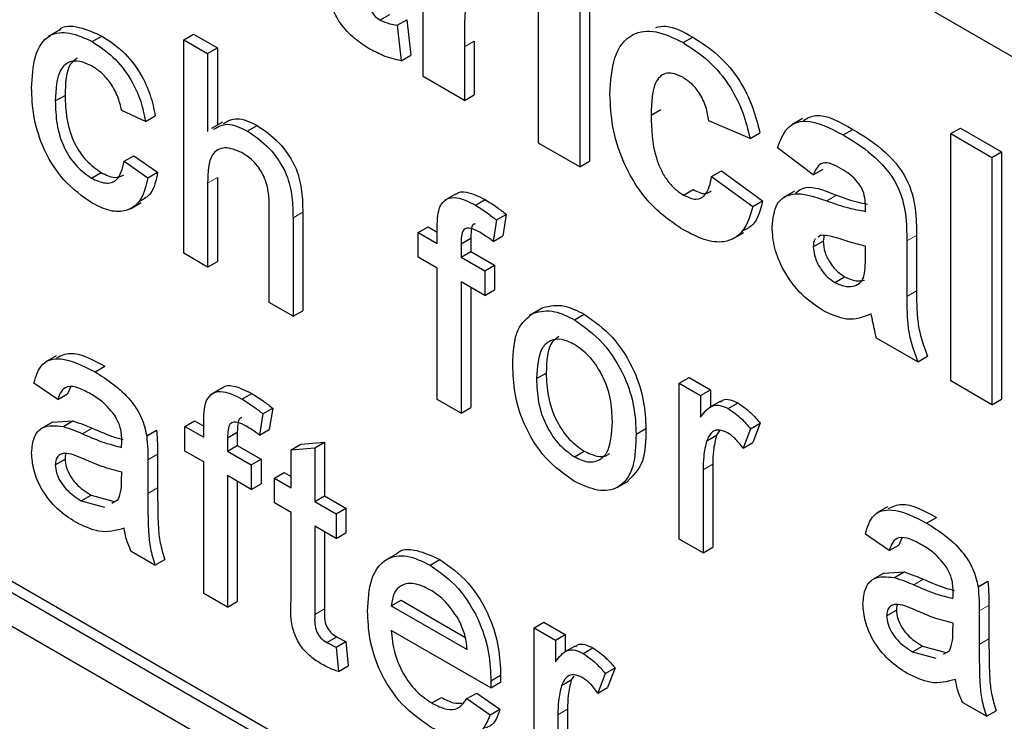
# Paper-space layout 'Blatt2' of a CAD drawing. Header units: millimetres. Extents: x 5 to 418, y 2 to 292.
# Tile 17 of 53: x 104.34 to 106.72, y 184.13 to 185.83. Entities that reach past the tile are written whole.
import ezdxf

# ---------------------------------------------------------------- set-up
doc = ezdxf.new("R2010")
doc.units = ezdxf.units.MM

psp = doc.layouts.new('Blatt2')

# ---------------------------------------------------------------- linework, layer by layer
at = {"color": 7, "linetype": 'Continuous', "lineweight": 25}
for p, q in [((109.6011, 184.0825), (100.668, 189.2394)), ((97.651, 188.2047), (109.4361, 181.4013)), ((100.668, 186.5447), (109.4361, 181.483)), ((100.6916, 186.5583), (109.4597, 181.4966)), ((105.3119, 185.6874), (105.3119, 186.125)), ((105.5912, 185.5262), (105.5912, 185.9638)), ((105.7145, 185.9198), (105.7145, 185.4823)), ((105.6909, 185.9062), (105.6909, 185.4686)), ((105.2074, 185.8245), (105.231, 185.8381)), ((105.2488, 185.8117), (105.2724, 185.8253)), ((105.2724, 185.8253), (105.2823, 185.7393)), ((104.4313, 185.7996), (104.4048, 185.7843)), ((105.2488, 185.8117), (105.2588, 185.7257)), ((104.5112, 185.7721), (104.5347, 185.7857)), ((104.7329, 185.7767), (104.7565, 185.7903)), ((104.7329, 185.2596), (104.7329, 185.7767)), ((104.7329, 185.7767), (104.7903, 185.7436)), ((104.7565, 185.7903), (104.8139, 185.7572)), ((105.9407, 185.7697), (105.9643, 185.7833)), ((104.7903, 185.7436), (104.8139, 185.7572)), ((104.8139, 185.7572), (104.8139, 185.5703)), ((105.4117, 185.7596), (105.4117, 185.6298)), ((105.4352, 185.7732), (105.4352, 185.6434)), ((104.7903, 185.7436), (104.7903, 185.5547)), ((105.2588, 185.7257), (105.2823, 185.7393)), ((105.4117, 185.6298), (105.3119, 185.6874)), ((104.4217, 185.6285), (104.4453, 185.6421)), ((105.4117, 185.6298), (105.4352, 185.6434)), ((104.6399, 185.5785), (104.5825, 185.605)), ((104.6399, 185.5785), (104.6635, 185.5921)), ((105.8637, 185.5941), (105.8873, 185.6077)), ((106.2302, 185.586), (106.2037, 185.5707)), ((104.8264, 185.5775), (104.7999, 185.5622)), ((104.8863, 185.5556), (104.9099, 185.5692)), ((106.1031, 185.5378), (106.0033, 185.58)), ((106.5884, 185.5493), (106.6119, 185.5629)), ((106.6119, 185.5629), (106.7117, 185.5054)), ((106.1031, 185.5378), (106.1266, 185.5514)), ((106.3281, 185.5461), (106.3516, 185.5597)), ((106.5884, 185.5493), (106.6881, 185.4918)), ((106.5884, 184.9505), (106.5884, 185.5493)), ((105.6909, 185.4686), (105.5912, 185.5262)), ((106.256, 185.4495), (106.1695, 185.5148)), ((104.5882, 185.4823), (104.6118, 185.4959)), ((104.6118, 185.4959), (104.6692, 185.4562)), ((106.6881, 185.4918), (106.7117, 185.5054)), ((106.6881, 185.4918), (106.6881, 184.893)), ((106.7117, 185.5054), (106.7117, 184.9066)), ((104.5882, 185.4823), (104.6456, 185.4426)), ((105.6909, 185.4686), (105.7145, 185.4823)), ((104.5093, 185.4417), (104.5328, 185.4553)), ((104.6456, 185.4426), (104.6692, 185.4562)), ((104.8139, 185.4428), (104.8139, 185.24)), ((106.01, 185.4456), (106.0336, 185.4593)), ((106.01, 185.4456), (106.1097, 185.3727)), ((106.0336, 185.4593), (106.1333, 185.3863)), ((106.256, 185.4495), (106.2795, 185.4631)), ((104.7903, 185.4292), (104.7903, 185.2264)), ((105.3899, 185.4028), (105.3634, 185.3875)), ((105.9421, 185.4004), (105.9656, 185.414)), ((106.2103, 185.4102), (106.1838, 185.3949)), ((104.6033, 185.3675), (104.6298, 185.3828)), ((104.9396, 185.1402), (104.9396, 185.3751)), ((105.4383, 185.3761), (105.4618, 185.3898)), ((106.1097, 185.3727), (106.1333, 185.3863)), ((106.3823, 185.3612), (106.3823, 185.3722)), ((105.0206, 185.359), (105.0206, 185.1207)), ((105.4891, 185.3403), (105.5127, 185.3539)), ((105.5127, 185.3539), (105.5045, 185.3021)), ((104.997, 185.3454), (104.997, 185.1071)), ((105.3001, 185.31), (105.3237, 185.3236)), ((105.3237, 185.3236), (105.346, 185.3107)), ((105.4891, 185.3403), (105.481, 185.2885)), ((105.3001, 185.2504), (105.3001, 185.31)), ((105.3001, 185.31), (105.346, 185.2835)), ((105.346, 185.2835), (105.346, 185.322)), ((105.481, 185.2885), (105.5045, 185.3021)), ((106.0613, 185.2944), (106.0879, 185.3097)), ((106.2742, 185.3034), (106.268, 185.2989)), ((106.2825, 185.3026), (106.2795, 185.2892)), ((106.5056, 185.3031), (106.5056, 185.1687)), ((105.4035, 185.2824), (105.427, 185.296)), ((105.4035, 185.2824), (105.4035, 185.2504)), ((105.427, 185.296), (105.427, 185.264)), ((106.256, 185.2756), (106.2795, 185.2892)), ((106.3823, 185.2551), (106.3823, 185.2768)), ((106.482, 185.2895), (106.482, 185.155)), ((104.7903, 185.2264), (104.7329, 185.2596)), ((105.4035, 185.2504), (105.427, 185.264)), ((105.427, 185.264), (105.4844, 185.2308)), ((104.7903, 185.2264), (104.8139, 185.24)), ((105.346, 185.2239), (105.3001, 185.2504)), ((105.4035, 185.2504), (105.4609, 185.2172)), ((105.4609, 185.2172), (105.4844, 185.2308)), ((105.4844, 185.2308), (105.4844, 185.1712)), ((105.346, 184.9056), (105.346, 185.2239)), ((105.4609, 185.2172), (105.4609, 185.1576)), ((105.4609, 185.1576), (105.4035, 185.1907)), ((105.4035, 185.1907), (105.4035, 184.8725)), ((106.308, 185.1892), (106.3316, 185.2028)), ((106.3563, 185.1807), (106.3676, 185.1872)), ((105.427, 185.1771), (105.427, 184.8861)), ((105.4609, 185.1576), (105.4844, 185.1712)), ((104.997, 185.1071), (104.9396, 185.1402)), ((104.997, 185.1071), (105.0206, 185.1207)), ((105.5947, 185.1247), (105.5682, 185.1094)), ((105.5779, 185.1148), (105.6015, 185.1284)), ((105.6781, 185.0984), (105.7017, 185.1121)), ((106.5086, 184.9966), (106.4089, 185.0542)), ((104.4235, 185.0113), (104.3969, 184.996)), ((106.5086, 184.9966), (106.5322, 185.0102)), ((104.5183, 184.9724), (104.5419, 184.986)), ((105.5861, 184.9562), (105.6097, 184.9698)), ((104.4275, 184.9055), (104.37, 184.9453)), ((105.9317, 184.9454), (105.9553, 184.959)), ((105.9317, 184.5675), (105.9317, 184.9454)), ((105.9317, 184.9454), (105.9834, 184.9156)), ((105.9553, 184.959), (106.007, 184.9292)), ((106.6881, 184.893), (106.5884, 184.9505)), ((104.4275, 184.9055), (104.451, 184.9191)), ((104.4585, 184.9356), (104.451, 184.9191)), ((104.8249, 184.9333), (104.7984, 184.918)), ((104.8733, 184.9067), (104.8969, 184.9203)), ((105.9834, 184.9156), (106.007, 184.9292)), ((106.007, 184.9292), (106.007, 184.8876)), ((105.4035, 184.8725), (105.346, 184.9056)), ((105.9834, 184.9156), (105.9834, 184.8629)), ((106.0312, 184.9016), (106.0047, 184.8863)), ((106.0502, 184.8836), (106.0738, 184.8972)), ((106.6881, 184.893), (106.7117, 184.9066)), ((104.9242, 184.8708), (104.916, 184.8191)), ((104.9242, 184.8708), (104.9477, 184.8844)), ((104.9477, 184.8844), (104.9396, 184.8327)), ((105.4035, 184.8725), (105.427, 184.8861)), ((104.4147, 184.851), (104.3882, 184.8357)), ((104.4147, 184.8509), (104.4639, 184.8538)), ((104.4404, 184.8402), (104.4639, 184.8538)), ((104.7351, 184.8406), (104.7587, 184.8542)), ((104.7587, 184.8542), (104.7811, 184.8413)), ((104.7811, 184.8141), (104.7811, 184.8525)), ((106.104, 184.8349), (106.1275, 184.8485)), ((106.1275, 184.8485), (106.1096, 184.8014)), ((104.6429, 184.8176), (104.6664, 184.8312)), ((104.7351, 184.7809), (104.7351, 184.8406)), ((104.7351, 184.8406), (104.7811, 184.8141)), ((104.8385, 184.8129), (104.8621, 184.8265)), ((104.8621, 184.8265), (104.8621, 184.7945)), ((104.916, 184.8191), (104.9396, 184.8327)), ((105.8272, 184.8221), (105.8508, 184.8357)), ((106.0297, 184.8314), (106.0216, 184.8193)), ((106.104, 184.8349), (106.086, 184.7878)), ((104.8385, 184.8129), (104.8385, 184.7809)), ((105.016, 184.7977), (105.0734, 184.8022)), ((105.0498, 184.7886), (105.0734, 184.8022)), ((105.0734, 184.8022), (105.0734, 184.6725)), ((105.998, 184.8057), (106.0216, 184.8193)), ((106.086, 184.7878), (106.1096, 184.8014)), ((104.7811, 184.7544), (104.7351, 184.7809)), ((104.8385, 184.7809), (104.8621, 184.7945)), ((104.8385, 184.7809), (104.8959, 184.7478)), ((104.8621, 184.7945), (104.9195, 184.7614)), ((104.9924, 184.7841), (105.016, 184.7977)), ((104.9924, 184.7841), (105.0498, 184.7886)), ((104.9924, 184.6921), (104.9924, 184.7841)), ((105.0498, 184.7886), (105.0498, 184.6589)), ((105.6781, 184.7669), (105.7017, 184.7806)), ((104.4217, 184.7475), (104.4453, 184.7611)), ((104.6456, 184.7593), (104.6456, 184.6784)), ((104.6692, 184.773), (104.6692, 184.692)), ((104.7811, 184.4362), (104.7811, 184.7544)), ((104.8959, 184.7478), (104.9195, 184.7614)), ((104.9195, 184.7614), (104.9195, 184.7017)), ((104.5822, 184.7107), (104.5825, 184.7298)), ((104.8959, 184.7478), (104.8959, 184.6881)), ((104.9522, 184.7153), (104.9758, 184.7289)), ((104.9758, 184.7289), (104.9924, 184.7193)), ((105.9891, 184.7351), (105.9891, 184.5344)), ((106.0127, 184.7487), (106.0127, 184.548)), ((104.8959, 184.6881), (104.8385, 184.7213)), ((104.8385, 184.7213), (104.8385, 184.403)), ((104.8621, 184.7076), (104.8621, 184.4166)), ((104.9522, 184.6556), (104.9522, 184.7153)), ((104.9522, 184.7153), (104.9924, 184.6921)), ((105.7817, 184.6928), (105.8082, 184.7081)), ((104.8959, 184.6881), (104.9195, 184.7017)), ((104.4845, 184.6604), (104.5081, 184.674)), ((104.4845, 184.6604), (104.541, 184.6449)), ((104.5081, 184.674), (104.5645, 184.6585)), ((104.5589, 184.6549), (104.5737, 184.6632)), ((104.9924, 184.6324), (104.9522, 184.6556)), ((105.0498, 184.6589), (105.0734, 184.6725)), ((105.0498, 184.6589), (105.1015, 184.6291)), ((105.0734, 184.6725), (105.1251, 184.6427)), ((104.9924, 184.4203), (104.9924, 184.6324)), ((105.1015, 184.6291), (105.1251, 184.6427)), ((105.1251, 184.6427), (105.1251, 184.583)), ((106.4353, 184.6455), (106.4087, 184.6302)), ((105.1015, 184.6291), (105.1015, 184.5694)), ((106.5301, 184.6066), (106.5537, 184.6202)), ((105.1015, 184.5694), (105.0498, 184.5992)), ((105.0498, 184.5992), (105.0498, 184.3848)), ((105.0734, 184.5856), (105.0734, 184.3984)), ((105.1015, 184.5694), (105.1251, 184.583)), ((105.9891, 184.5344), (105.9317, 184.5675)), ((106.4393, 184.5397), (106.3819, 184.5795)), ((106.4703, 184.5698), (106.4628, 184.5533)), ((104.6629, 184.5044), (104.6054, 184.5375)), ((105.9891, 184.5344), (106.0127, 184.548)), ((106.4393, 184.5397), (106.4628, 184.5533)), ((104.6629, 184.5044), (104.6864, 184.518)), ((105.2464, 184.5312), (105.2199, 184.5159)), ((105.3285, 184.5047), (105.3521, 184.5183)), ((106.4265, 184.4852), (106.4, 184.4699)), ((106.4266, 184.4851), (106.4758, 184.4881)), ((106.4522, 184.4744), (106.4758, 184.4881)), ((106.6547, 184.4518), (106.6782, 184.4654)), ((104.8385, 184.403), (104.7811, 184.4362)), ((105.2347, 184.4063), (105.2583, 184.4199)), ((105.2583, 184.4199), (105.413, 184.3306)), ((104.8385, 184.403), (104.8621, 184.4166)), ((105.2347, 184.4063), (105.4184, 184.3003)), ((106.4335, 184.3817), (106.4571, 184.3953)), ((106.6574, 184.3936), (106.6574, 184.3127)), ((106.681, 184.4072), (106.681, 184.3263)), ((105.4756, 184.2076), (105.2347, 184.3467)), ((105.5803, 184.3527), (105.6039, 184.3663)), ((105.5803, 183.9747), (105.5803, 184.3527)), ((105.5803, 184.3527), (105.632, 184.3228)), ((105.6039, 184.3663), (105.6556, 184.3364)), ((106.594, 184.3449), (106.5943, 184.364)), ((105.079, 184.3172), (105.1026, 184.3308)), ((105.632, 184.3228), (105.6556, 184.3364)), ((105.632, 184.3228), (105.632, 184.2701)), ((105.6556, 184.3364), (105.6556, 184.2948)), ((105.1015, 184.3059), (105.1251, 184.3195)), ((105.1015, 184.3059), (105.1072, 184.2469)), ((105.1251, 184.3195), (105.1308, 184.2605)), ((105.6798, 184.3088), (105.6533, 184.2935)), ((105.6989, 184.2909), (105.7224, 184.3045)), ((106.4963, 184.2946), (106.5199, 184.3082)), ((106.5199, 184.3082), (106.5764, 184.2927)), ((106.4963, 184.2946), (106.5528, 184.2791)), ((106.5707, 184.2891), (106.5855, 184.2974)), ((105.1072, 184.2469), (105.1308, 184.2605)), ((105.7526, 184.2421), (105.7762, 184.2557)), ((105.7762, 184.2557), (105.7582, 184.2086)), ((105.4759, 184.2244), (105.4994, 184.2381)), ((105.6767, 184.2361), (105.6702, 184.2266)), ((105.7526, 184.2421), (105.7346, 184.195)), ((105.4756, 184.2076), (105.4992, 184.2212)), ((105.6466, 184.213), (105.6702, 184.2266)), ((105.7346, 184.195), (105.7582, 184.2086)), ((105.3325, 184.1709), (105.3561, 184.1845)), ((105.4178, 184.1813), (105.4414, 184.1949)), ((105.4178, 184.1813), (105.4741, 184.1422)), ((105.4414, 184.1949), (105.4976, 184.1558)), ((105.4741, 184.1422), (105.4976, 184.1558)), ((105.6613, 184.156), (105.6613, 183.9552)), ((106.6747, 184.1386), (106.6173, 184.1718)), ((105.6378, 184.1424), (105.6378, 183.9416)), ((106.6747, 184.1386), (106.6982, 184.1522))]:
    psp.add_line(p, q, dxfattribs=at)
at = {"color": 7, "linetype": 'Continuous', "lineweight": 18}
for p, q in [((105.4117, 185.7596), (105.4352, 185.7732)), ((104.7903, 185.4292), (104.8139, 185.4428)), ((106.2888, 185.3864), (106.3124, 185.4)), ((104.997, 185.3454), (105.0206, 185.359)), ((106.482, 185.2895), (106.5056, 185.3031)), ((106.482, 185.155), (106.5056, 185.1687)), ((104.4876, 184.8225), (104.5111, 184.8361)), ((104.6456, 184.7593), (104.6692, 184.773)), ((105.9891, 184.7351), (106.0127, 184.7487)), ((104.6456, 184.6784), (104.6692, 184.692)), ((106.4994, 184.4567), (106.5229, 184.4703)), ((105.0498, 184.3848), (105.0734, 184.3984)), ((106.6574, 184.3936), (106.681, 184.4072)), ((106.6574, 184.3127), (106.681, 184.3263)), ((105.6378, 184.1424), (105.6613, 184.156))]:
    psp.add_line(p, q, dxfattribs=at)
psp.add_arc((95.7093, 170.6655), 15.9449, 50.30384, 69.70154, dxfattribs=at)
at = {"color": 7, "linetype": 'Continuous', "lineweight": 25}
for points, knots in [([(105.179, 185.9292), (105.1792, 185.9114), (105.1794, 185.889), (105.1801, 185.8615), (105.1859, 185.8461), (105.1958, 185.8324), (105.2036, 185.8271), (105.2074, 185.8245)], [0, 0, 0, 0, 0.5010407, 0.6262478, 0.7510825, 0.8753766, 1, 1, 1, 1]), ([(105.4761, 185.9228), (105.4674, 185.9268), (105.4501, 185.9347), (105.4238, 185.9211), (105.4112, 185.8582), (105.4115, 185.7991), (105.4117, 185.7596)], [0, 0, 0, 0, 0.124672, 0.248774, 0.498061, 1, 1, 1, 1]), ([(105.1786, 185.7567), (105.1661, 185.7649), (105.1412, 185.7814), (105.1084, 185.8173), (105.0883, 185.8594), (105.0844, 185.884), (105.0825, 185.8963)], [0, 0, 0, 0, 0.280585, 0.56042, 0.779437, 1, 1, 1, 1]), ([(105.2074, 185.8245), (105.2153, 185.8211), (105.2295, 185.815), (105.2429, 185.8127), (105.2488, 185.8117)], [0, 0, 0, 0, 0.559508, 1, 1, 1, 1]), ([(104.4316, 185.7992), (104.4319, 185.7995), (104.4412, 185.8132), (104.4805, 185.8093), (104.5166, 185.7936), (104.5347, 185.7857)], [0, 0, 0, 0, 0.011465, 0.505148, 1, 1, 1, 1]), ([(105.764, 185.6449), (105.7657, 185.6763), (105.7692, 185.7388), (105.8114, 185.7943), (105.8747, 185.8022), (105.9187, 185.7805), (105.9407, 185.7697)], [0, 0, 0, 0, 0.280707, 0.559643, 0.779504, 1, 1, 1, 1]), ([(105.8748, 185.8064), (105.8828, 185.808), (105.9092, 185.8135), (105.9417, 185.7957), (105.9643, 185.7833)], [0, 0, 0, 0, 0.305493, 1, 1, 1, 1]), ([(104.3643, 185.6599), (104.3658, 185.6865), (104.3687, 185.7395), (104.401, 185.7916), (104.4552, 185.798), (104.4925, 185.7808), (104.5112, 185.7721)], [0, 0, 0, 0, 0.280838, 0.55968, 0.779579, 1, 1, 1, 1]), ([(104.5347, 185.7857), (104.5517, 185.7746), (104.5857, 185.7523), (104.6275, 185.699), (104.6536, 185.6426), (104.6602, 185.6089), (104.6635, 185.5921)], [0, 0, 0, 0, 0.280267, 0.559439, 0.779535, 1, 1, 1, 1]), ([(105.9643, 185.7833), (105.9849, 185.7702), (106.026, 185.7439), (106.0783, 185.6815), (106.111, 185.6134), (106.1214, 185.5721), (106.1266, 185.5514)], [0, 0, 0, 0, 0.2804572, 0.5593369, 0.7793833, 1, 1, 1, 1]), ([(104.5112, 185.7721), (104.5282, 185.761), (104.5621, 185.7387), (104.6039, 185.6854), (104.63, 185.629), (104.6366, 185.5953), (104.6399, 185.5785)], [0, 0, 0, 0, 0.280267, 0.559439, 0.779535, 1, 1, 1, 1]), ([(105.2588, 185.7257), (105.2441, 185.7291), (105.2179, 185.7352), (105.1906, 185.7502), (105.1786, 185.7567)], [0, 0, 0, 0, 0.559729, 1, 1, 1, 1]), ([(105.9407, 185.7697), (105.9613, 185.7565), (106.0024, 185.7303), (106.0547, 185.6679), (106.0875, 185.5998), (106.0979, 185.5585), (106.1031, 185.5378)], [0, 0, 0, 0, 0.2804572, 0.5593369, 0.7793833, 1, 1, 1, 1]), ([(104.4748, 185.7324), (104.4689, 185.7279), (104.4469, 185.7111), (104.446, 185.6713), (104.4453, 185.6421)], [0, 0, 0, 0, 0.265832, 1, 1, 1, 1]), ([(104.5115, 185.7122), (104.501, 185.7173), (104.4801, 185.7274), (104.4526, 185.7239), (104.4247, 185.6972), (104.423, 185.6568), (104.4217, 185.6285)], [0, 0, 0, 0, 0.187089, 0.37388, 0.56073, 1, 1, 1, 1]), ([(104.5825, 185.605), (104.5796, 185.6169), (104.5739, 185.6407), (104.5553, 185.6734), (104.5334, 185.698), (104.5188, 185.7075), (104.5115, 185.7122)], [0, 0, 0, 0, 0.280213, 0.559476, 0.779649, 1, 1, 1, 1]), ([(105.9399, 185.6857), (105.9333, 185.689), (105.9201, 185.6957), (105.9017, 185.6968), (105.8867, 185.6902), (105.8653, 185.6635), (105.8644, 185.625), (105.8637, 185.5941)], [0, 0, 0, 0, 0.125319, 0.250544, 0.375796, 0.501063, 1, 1, 1, 1]), ([(106.0033, 185.58), (106.0015, 185.5913), (105.9977, 185.6139), (105.9821, 185.6468), (105.9612, 185.6719), (105.947, 185.6811), (105.9399, 185.6857)], [0, 0, 0, 0, 0.2805608, 0.5596483, 0.7796002, 1, 1, 1, 1]), ([(104.5112, 185.3809), (104.4875, 185.3975), (104.44, 185.4306), (104.3891, 185.5152), (104.3669, 185.5941), (104.3652, 185.6379), (104.3643, 185.6599)], [0, 0, 0, 0, 0.279595, 0.558341, 0.778834, 1, 1, 1, 1]), ([(104.4453, 185.6421), (104.4459, 185.6238), (104.447, 185.5874), (104.4633, 185.53), (104.4961, 185.4809), (104.5206, 185.4639), (104.5328, 185.4553)], [0, 0, 0, 0, 0.281276, 0.560536, 0.78011, 1, 1, 1, 1]), ([(105.94, 185.3172), (105.9119, 185.3365), (105.856, 185.3752), (105.7952, 185.4739), (105.7674, 185.5671), (105.7652, 185.6189), (105.764, 185.6449)], [0, 0, 0, 0, 0.279707, 0.558485, 0.778934, 1, 1, 1, 1]), ([(104.4217, 185.6285), (104.4223, 185.6102), (104.4234, 185.5738), (104.4397, 185.5164), (104.4725, 185.4673), (104.497, 185.4503), (104.5093, 185.4417)], [0, 0, 0, 0, 0.281276, 0.560536, 0.78011, 1, 1, 1, 1]), ([(104.8284, 185.5735), (104.8389, 185.5796), (104.8613, 185.5925), (104.8931, 185.5773), (104.9099, 185.5692)], [0, 0, 0, 0, 0.4701832, 1, 1, 1, 1]), ([(105.8637, 185.5941), (105.8644, 185.5604), (105.8652, 185.5182), (105.8859, 185.4629), (105.9013, 185.4367), (105.9208, 185.4144), (105.935, 185.4051), (105.9421, 185.4004)], [0, 0, 0, 0, 0.499313, 0.62455, 0.749763, 0.874784, 1, 1, 1, 1]), ([(106.2324, 185.5818), (106.2417, 185.5869), (106.2734, 185.6042), (106.3192, 185.5781), (106.3516, 185.5597)], [0, 0, 0, 0, 0.294246, 1, 1, 1, 1]), ([(104.8048, 185.5599), (104.8153, 185.566), (104.8378, 185.5789), (104.8695, 185.5636), (104.8863, 185.5556)], [0, 0, 0, 0, 0.4701832, 1, 1, 1, 1]), ([(104.9099, 185.5692), (104.928, 185.5569), (104.9642, 185.5325), (105.0067, 185.469), (105.0196, 185.4086), (105.0202, 185.3756), (105.0206, 185.359)], [0, 0, 0, 0, 0.280318, 0.55834, 0.778554, 1, 1, 1, 1]), ([(106.1695, 185.5148), (106.176, 185.5325), (106.1889, 185.5678), (106.2456, 185.5896), (106.2967, 185.5626), (106.3281, 185.5461)], [0, 0, 0, 0, 0.280773, 0.559844, 1, 1, 1, 1]), ([(104.8863, 185.5556), (104.9045, 185.5433), (104.9406, 185.5189), (104.9831, 185.4554), (104.996, 185.395), (104.9967, 185.3619), (104.997, 185.3454)], [0, 0, 0, 0, 0.280318, 0.55834, 0.778554, 1, 1, 1, 1]), ([(106.3281, 185.5461), (106.3513, 185.5322), (106.3974, 185.5045), (106.4615, 185.4334), (106.4819, 185.3526), (106.482, 185.3106), (106.482, 185.2895)], [0, 0, 0, 0, 0.281738, 0.560028, 0.778339, 1, 1, 1, 1]), ([(106.3516, 185.5597), (106.3748, 185.5458), (106.421, 185.5181), (106.485, 185.447), (106.5055, 185.3662), (106.5055, 185.3242), (106.5056, 185.3031)], [0, 0, 0, 0, 0.281738, 0.560028, 0.778339, 1, 1, 1, 1]), ([(104.8734, 185.5033), (104.8591, 185.5092), (104.8307, 185.5209), (104.7919, 185.4984), (104.7909, 185.4555), (104.7903, 185.4292)], [0, 0, 0, 0, 0.2802055, 0.5593196, 1, 1, 1, 1]), ([(104.9396, 185.3751), (104.9392, 185.388), (104.9384, 185.4136), (104.9244, 185.4548), (104.8992, 185.4865), (104.882, 185.4977), (104.8734, 185.5033)], [0, 0, 0, 0, 0.2812215, 0.5597775, 0.779378, 1, 1, 1, 1]), ([(104.5093, 185.4417), (104.5205, 185.4365), (104.5429, 185.426), (104.5772, 185.4353), (104.584, 185.4645), (104.5882, 185.4823)], [0, 0, 0, 0, 0.280899, 0.560906, 1, 1, 1, 1]), ([(106.3181, 185.4674), (106.3102, 185.4715), (106.2944, 185.4798), (106.2683, 185.4785), (106.2606, 185.4605), (106.256, 185.4495)], [0, 0, 0, 0, 0.281245, 0.560563, 1, 1, 1, 1]), ([(106.3823, 185.3722), (106.382, 185.3791), (106.3816, 185.393), (106.3748, 185.4168), (106.3526, 185.4472), (106.3324, 185.459), (106.3181, 185.4674)], [0, 0, 0, 0, 0.187536, 0.374316, 0.560024, 1, 1, 1, 1]), ([(104.6456, 185.4426), (104.6414, 185.424), (104.6329, 185.387), (104.598, 185.3606), (104.555, 185.3593), (104.5259, 185.3737), (104.5112, 185.3809)], [0, 0, 0, 0, 0.280202, 0.55951, 0.779586, 1, 1, 1, 1]), ([(104.5328, 185.4553), (104.5443, 185.4496), (104.5653, 185.4392), (104.5809, 185.4463), (104.5879, 185.4496)], [0, 0, 0, 0, 0.548596, 1, 1, 1, 1]), ([(104.6692, 185.4562), (104.6655, 185.4368), (104.6592, 185.4043), (104.6369, 185.3913), (104.6278, 185.386)], [0, 0, 0, 0, 0.593899, 1, 1, 1, 1]), ([(105.9421, 185.4004), (105.9525, 185.3957), (105.9733, 185.3862), (106.0013, 185.4018), (106.0067, 185.429), (106.01, 185.4456)], [0, 0, 0, 0, 0.28016, 0.558978, 1, 1, 1, 1]), ([(101.3665, 185.4416), (101.525, 185.3838), (101.986, 185.2159), (102.7607, 184.8682), (103.6883, 184.3713), (104.6175, 183.7868), (105.362, 183.2534), (105.7937, 182.9109), (105.9202, 182.8106)], [0, 0, 0, 0, 0.106109, 0.308603, 0.511101, 0.713584, 0.916095, 1, 1, 1, 1]), ([(106.2132, 185.4055), (106.2185, 185.4097), (106.2427, 185.4289), (106.2818, 185.4127), (106.3124, 185.4)], [0, 0, 0, 0, 0.21796, 1, 1, 1, 1]), ([(105.3521, 185.3725), (105.357, 185.3795), (105.3668, 185.3934), (105.3978, 185.3969), (105.4229, 185.384), (105.4383, 185.3761)], [0, 0, 0, 0, 0.2794581, 0.5596612, 1, 1, 1, 1]), ([(105.3904, 185.402), (105.391, 185.4027), (105.397, 185.4096), (105.422, 185.4094), (105.4467, 185.3972), (105.4618, 185.3898)], [0, 0, 0, 0, 0.0411672, 0.4140364, 1, 1, 1, 1]), ([(105.9656, 185.414), (105.9764, 185.4086), (105.9936, 185.4), (106.0048, 185.4079), (106.009, 185.4108)], [0, 0, 0, 0, 0.6281122, 1, 1, 1, 1]), ([(106.1562, 185.3234), (106.1584, 185.3437), (106.1627, 185.3843), (106.2126, 185.413), (106.2598, 185.3965), (106.2888, 185.3864)], [0, 0, 0, 0, 0.279667, 0.558309, 1, 1, 1, 1]), ([(106.3124, 185.4), (106.3302, 185.3937), (106.3551, 185.3847), (106.3792, 185.3802), (106.3861, 185.3789)], [0, 0, 0, 0, 0.713348, 1, 1, 1, 1]), ([(105.346, 185.322), (105.3461, 185.3322), (105.3462, 185.3505), (105.3503, 185.3658), (105.3521, 185.3725)], [0, 0, 0, 0, 0.56037, 1, 1, 1, 1]), ([(105.4383, 185.3761), (105.4478, 185.3702), (105.4649, 185.3595), (105.4817, 185.3461), (105.4891, 185.3403)], [0, 0, 0, 0, 0.559945, 1, 1, 1, 1]), ([(105.4618, 185.3898), (105.4714, 185.3838), (105.4885, 185.3731), (105.5053, 185.3597), (105.5127, 185.3539)], [0, 0, 0, 0, 0.559945, 1, 1, 1, 1]), ([(106.1097, 185.3727), (106.1034, 185.3517), (106.0908, 185.3099), (106.0459, 185.2828), (105.9921, 185.29), (105.9574, 185.3081), (105.94, 185.3172)], [0, 0, 0, 0, 0.280244, 0.559157, 0.779326, 1, 1, 1, 1]), ([(106.1333, 185.3863), (106.1278, 185.364), (106.1194, 185.3299), (106.0939, 185.3184), (106.0851, 185.3144)], [0, 0, 0, 0, 0.655166, 1, 1, 1, 1]), ([(106.2888, 185.3864), (106.3066, 185.3802), (106.3383, 185.3691), (106.3688, 185.3637), (106.3823, 185.3612)], [0, 0, 0, 0, 0.5602126, 1, 1, 1, 1]), ([(105.438, 185.3307), (105.4365, 185.3305), (105.43, 185.3299), (105.428, 185.3143), (105.4273, 185.3021), (105.427, 185.296)], [0, 0, 0, 0, 0.131284, 0.564968, 1, 1, 1, 1]), ([(106.2803, 185.1207), (106.2625, 185.1324), (106.227, 185.1558), (106.1845, 185.2132), (106.1598, 185.2731), (106.1574, 185.3067), (106.1562, 185.3234)], [0, 0, 0, 0, 0.280489, 0.55953, 0.779597, 1, 1, 1, 1]), ([(105.4488, 185.3104), (105.4417, 185.3143), (105.4275, 185.322), (105.4089, 185.3199), (105.4041, 185.3013), (105.4037, 185.2887), (105.4035, 185.2824)], [0, 0, 0, 0, 0.281469, 0.557719, 0.778516, 1, 1, 1, 1]), ([(105.481, 185.2885), (105.475, 185.293), (105.4643, 185.301), (105.4536, 185.3075), (105.4488, 185.3104)], [0, 0, 0, 0, 0.559924, 1, 1, 1, 1]), ([(106.3823, 185.2768), (106.37, 185.2799), (106.3497, 185.2849), (106.3211, 185.2944), (106.2968, 185.3023), (106.2818, 185.303), (106.2742, 185.3034)], [0, 0, 0, 0, 0.340193, 0.560377, 0.780508, 1, 1, 1, 1]), ([(106.2614, 185.2941), (106.2608, 185.2937), (106.2563, 185.2907), (106.2561, 185.2826), (106.256, 185.2756)], [0, 0, 0, 0, 0.130405, 1, 1, 1, 1]), ([(106.256, 185.2756), (106.2569, 185.2664), (106.2589, 185.2481), (106.2733, 185.2211), (106.2904, 185.2008), (106.3021, 185.193), (106.308, 185.1892)], [0, 0, 0, 0, 0.279294, 0.55914, 0.779446, 1, 1, 1, 1]), ([(106.2795, 185.2892), (106.2805, 185.28), (106.2825, 185.2617), (106.2969, 185.2347), (106.314, 185.2144), (106.3257, 185.2066), (106.3316, 185.2028)], [0, 0, 0, 0, 0.279294, 0.55914, 0.779446, 1, 1, 1, 1]), ([(106.3786, 185.2039), (106.38, 185.213), (106.3823, 185.2293), (106.3823, 185.2472), (106.3823, 185.2551)], [0, 0, 0, 0, 0.559676, 1, 1, 1, 1]), ([(106.3563, 185.1807), (106.3619, 185.1831), (106.3718, 185.1874), (106.3766, 185.1989), (106.3786, 185.2039)], [0, 0, 0, 0, 0.559867, 1, 1, 1, 1]), ([(106.308, 185.1892), (106.3178, 185.1848), (106.3352, 185.1769), (106.3499, 185.1795), (106.3563, 185.1807)], [0, 0, 0, 0, 0.559341, 1, 1, 1, 1]), ([(106.3316, 185.2028), (106.3413, 185.1984), (106.3588, 185.1905), (106.3734, 185.1932), (106.3799, 185.1943)], [0, 0, 0, 0, 0.559341, 1, 1, 1, 1]), ([(106.5056, 185.1687), (106.5058, 185.1517), (106.5061, 185.1238), (106.5098, 185.0832), (106.519, 185.0467), (106.5278, 185.0224), (106.5322, 185.0102)], [0, 0, 0, 0, 0.340129, 0.560069, 0.779965, 1, 1, 1, 1]), ([(105.6015, 185.1284), (105.6185, 185.1322), (105.6488, 185.139), (105.6855, 185.1203), (105.7017, 185.1121)], [0, 0, 0, 0, 0.5590331, 1, 1, 1, 1]), ([(106.482, 185.155), (106.4822, 185.1381), (106.4826, 185.1102), (106.4862, 185.0696), (106.4954, 185.0331), (106.5042, 185.0088), (106.5086, 184.9966)], [0, 0, 0, 0, 0.340129, 0.560069, 0.779965, 1, 1, 1, 1]), ([(105.5287, 184.9891), (105.53, 185.0209), (105.5323, 185.0774), (105.564, 185.1034), (105.5779, 185.1148)], [0, 0, 0, 0, 0.560963, 1, 1, 1, 1]), ([(105.5779, 185.1148), (105.5949, 185.1186), (105.6253, 185.1254), (105.662, 185.1067), (105.6781, 185.0984)], [0, 0, 0, 0, 0.5590331, 1, 1, 1, 1]), ([(105.7017, 185.1121), (105.7252, 185.0955), (105.7723, 185.0624), (105.8234, 184.9798), (105.8479, 184.9012), (105.8498, 184.8575), (105.8508, 184.8357)], [0, 0, 0, 0, 0.279556, 0.5586, 0.778991, 1, 1, 1, 1]), ([(106.3959, 185.1129), (106.377, 185.1052), (106.3433, 185.0915), (106.2995, 185.1118), (106.2803, 185.1207)], [0, 0, 0, 0, 0.559709, 1, 1, 1, 1]), ([(106.3994, 185.0963), (106.3988, 185.0994), (106.3978, 185.1049), (106.3965, 185.1104), (106.3959, 185.1129)], [0, 0, 0, 0, 0.5600466, 1, 1, 1, 1]), ([(105.6781, 185.0984), (105.7017, 185.0819), (105.7487, 185.0488), (105.7998, 184.9662), (105.8243, 184.8876), (105.8263, 184.8439), (105.8272, 184.8221)], [0, 0, 0, 0, 0.279556, 0.5586, 0.778991, 1, 1, 1, 1]), ([(106.4089, 185.0542), (106.407, 185.0621), (106.4036, 185.0762), (106.4007, 185.0902), (106.3994, 185.0963)], [0, 0, 0, 0, 0.559958, 1, 1, 1, 1]), ([(105.6781, 185.0388), (105.6676, 185.0438), (105.6466, 185.0538), (105.6191, 185.05), (105.5901, 185.0248), (105.5877, 184.9845), (105.5861, 184.9562)], [0, 0, 0, 0, 0.187137, 0.374025, 0.561097, 1, 1, 1, 1]), ([(105.6401, 185.058), (105.6344, 185.0539), (105.6122, 185.038), (105.6107, 184.9989), (105.6097, 184.9698)], [0, 0, 0, 0, 0.254643, 1, 1, 1, 1]), ([(105.7698, 184.8521), (105.7691, 184.8705), (105.7677, 184.9072), (105.7475, 184.9647), (105.7149, 185.0129), (105.6904, 185.0302), (105.6781, 185.0388)], [0, 0, 0, 0, 0.281064, 0.560316, 0.780174, 1, 1, 1, 1]), ([(104.4252, 185.0076), (104.4357, 185.0122), (104.4679, 185.0263), (104.5121, 185.0023), (104.5419, 184.986)], [0, 0, 0, 0, 0.323837, 1, 1, 1, 1]), ([(104.37, 184.9453), (104.3753, 184.9628), (104.3858, 184.9978), (104.4425, 185.0109), (104.4895, 184.987), (104.5183, 184.9724)], [0, 0, 0, 0, 0.28043, 0.559303, 1, 1, 1, 1]), ([(105.6781, 184.7073), (105.6541, 184.7241), (105.6061, 184.7576), (105.554, 184.8426), (105.5314, 184.9225), (105.5296, 184.9669), (105.5287, 184.9891)], [0, 0, 0, 0, 0.2796157, 0.5583707, 0.778858, 1, 1, 1, 1]), ([(104.5183, 184.9724), (104.5483, 184.9533), (104.5899, 184.9266), (104.6328, 184.8623), (104.6395, 184.8325), (104.6429, 184.8176)], [0, 0, 0, 0, 0.559253, 0.779195, 1, 1, 1, 1]), ([(105.6097, 184.9698), (105.6103, 184.9512), (105.6117, 184.914), (105.631, 184.8556), (105.6645, 184.8067), (105.6893, 184.7893), (105.7017, 184.7806)], [0, 0, 0, 0, 0.281129, 0.560384, 0.780159, 1, 1, 1, 1]), ([(105.5861, 184.9562), (105.5868, 184.9376), (105.5882, 184.9004), (105.6075, 184.842), (105.6409, 184.7931), (105.6657, 184.7757), (105.6781, 184.7669)], [0, 0, 0, 0, 0.2811293, 0.560384, 0.7801589, 1, 1, 1, 1]), ([(104.508, 184.9187), (104.4982, 184.924), (104.4787, 184.9345), (104.4516, 184.9402), (104.435, 184.9264), (104.43, 184.9125), (104.4275, 184.9055)], [0, 0, 0, 0, 0.280855, 0.559751, 0.7795, 1, 1, 1, 1]), ([(104.5677, 184.8642), (104.5573, 184.8771), (104.5388, 184.9002), (104.5174, 184.913), (104.508, 184.9187)], [0, 0, 0, 0, 0.557871, 1, 1, 1, 1]), ([(104.7872, 184.9031), (104.7921, 184.91), (104.8018, 184.9239), (104.8328, 184.9275), (104.8579, 184.9146), (104.8733, 184.9067)], [0, 0, 0, 0, 0.279458, 0.559661, 1, 1, 1, 1]), ([(104.8254, 184.9326), (104.826, 184.9333), (104.832, 184.9401), (104.8571, 184.94), (104.8818, 184.9278), (104.8969, 184.9203)], [0, 0, 0, 0, 0.0411672, 0.4140364, 1, 1, 1, 1]), ([(104.8969, 184.9203), (104.9064, 184.9143), (104.9235, 184.9037), (104.9403, 184.8903), (104.9477, 184.8844)], [0, 0, 0, 0, 0.559945, 1, 1, 1, 1]), ([(104.7811, 184.8525), (104.7811, 184.8628), (104.7812, 184.8811), (104.7854, 184.8963), (104.7872, 184.9031)], [0, 0, 0, 0, 0.56037, 1, 1, 1, 1]), ([(104.8733, 184.9067), (104.8829, 184.9007), (104.9, 184.89), (104.9168, 184.8767), (104.9242, 184.8708)], [0, 0, 0, 0, 0.559945, 1, 1, 1, 1]), ([(106.0324, 184.8998), (106.0339, 184.9015), (106.0392, 184.9072), (106.0545, 184.906), (106.0674, 184.9002), (106.0738, 184.8972)], [0, 0, 0, 0, 0.169155, 0.584525, 1, 1, 1, 1]), ([(106.0738, 184.8972), (106.0844, 184.89), (106.1033, 184.8769), (106.1201, 184.8572), (106.1275, 184.8485)], [0, 0, 0, 0, 0.5595462, 1, 1, 1, 1]), ([(105.9834, 184.8629), (105.992, 184.8748), (106.004, 184.8913), (106.0306, 184.8929), (106.0437, 184.8867), (106.0502, 184.8836)], [0, 0, 0, 0, 0.559599, 0.779772, 1, 1, 1, 1]), ([(106.0502, 184.8836), (106.0608, 184.8764), (106.0797, 184.8633), (106.0966, 184.8436), (106.104, 184.8349)], [0, 0, 0, 0, 0.5595462, 1, 1, 1, 1]), ([(104.4639, 184.8538), (104.4727, 184.851), (104.4883, 184.846), (104.5042, 184.8391), (104.5111, 184.8361)], [0, 0, 0, 0, 0.559918, 1, 1, 1, 1]), ([(104.5825, 184.8049), (104.5823, 184.8156), (104.5819, 184.8347), (104.572, 184.8552), (104.5677, 184.8642)], [0, 0, 0, 0, 0.561903, 1, 1, 1, 1]), ([(104.8839, 184.8409), (104.8767, 184.8448), (104.8626, 184.8525), (104.8439, 184.8504), (104.8391, 184.8319), (104.8387, 184.8193), (104.8385, 184.8129)], [0, 0, 0, 0, 0.281469, 0.557719, 0.778516, 1, 1, 1, 1]), ([(104.873, 184.8612), (104.8715, 184.8611), (104.8651, 184.8605), (104.863, 184.8448), (104.8624, 184.8326), (104.8621, 184.8265)], [0, 0, 0, 0, 0.131284, 0.564968, 1, 1, 1, 1]), ([(105.6781, 184.7669), (105.6888, 184.7619), (105.71, 184.7518), (105.7374, 184.7565), (105.7662, 184.7827), (105.7683, 184.8235), (105.7698, 184.8521)], [0, 0, 0, 0, 0.187044, 0.373945, 0.560983, 1, 1, 1, 1]), ([(104.3643, 184.7769), (104.3656, 184.7902), (104.3681, 184.8166), (104.3932, 184.8455), (104.4225, 184.8422), (104.4404, 184.8402)], [0, 0, 0, 0, 0.280458, 0.560983, 1, 1, 1, 1]), ([(104.4404, 184.8402), (104.4491, 184.8374), (104.4647, 184.8324), (104.4806, 184.8255), (104.4876, 184.8225)], [0, 0, 0, 0, 0.559918, 1, 1, 1, 1]), ([(104.4876, 184.8225), (104.5055, 184.8148), (104.5375, 184.801), (104.5686, 184.7931), (104.5822, 184.7896)], [0, 0, 0, 0, 0.560185, 1, 1, 1, 1]), ([(104.5111, 184.8361), (104.5291, 184.8282), (104.554, 184.8172), (104.5783, 184.8108), (104.585, 184.8091)], [0, 0, 0, 0, 0.719639, 1, 1, 1, 1]), ([(104.6664, 184.8312), (104.6674, 184.8201), (104.6692, 184.8002), (104.6692, 184.7813), (104.6692, 184.773)], [0, 0, 0, 0, 0.559817, 1, 1, 1, 1]), ([(104.916, 184.8191), (104.91, 184.8235), (104.8994, 184.8315), (104.8886, 184.838), (104.8839, 184.8409)], [0, 0, 0, 0, 0.559924, 1, 1, 1, 1]), ([(105.8508, 184.8357), (105.8505, 184.8072), (105.8498, 184.7517), (105.8213, 184.7229), (105.8075, 184.7089)], [0, 0, 0, 0, 0.512915, 1, 1, 1, 1]), ([(106.048, 184.8253), (106.0415, 184.8281), (106.0284, 184.8338), (106.0087, 184.8286), (106.0021, 184.8144), (105.998, 184.8057)], [0, 0, 0, 0, 0.280305, 0.560911, 1, 1, 1, 1]), ([(106.086, 184.7878), (106.0795, 184.7964), (106.0678, 184.8117), (106.054, 184.8211), (106.048, 184.8253)], [0, 0, 0, 0, 0.560116, 1, 1, 1, 1]), ([(104.5822, 184.7896), (104.5823, 184.7925), (104.5823, 184.7976), (104.5824, 184.8027), (104.5825, 184.8049)], [0, 0, 0, 0, 0.560023, 1, 1, 1, 1]), ([(104.6429, 184.8176), (104.6438, 184.8065), (104.6456, 184.7866), (104.6456, 184.7677), (104.6456, 184.7593)], [0, 0, 0, 0, 0.559817, 1, 1, 1, 1]), ([(105.8272, 184.8221), (105.8264, 184.7944), (105.8248, 184.7392), (105.7898, 184.6886), (105.7353, 184.6809), (105.6972, 184.6985), (105.6781, 184.7073)], [0, 0, 0, 0, 0.281033, 0.559513, 0.779602, 1, 1, 1, 1]), ([(105.998, 184.8057), (105.9951, 184.7935), (105.9899, 184.7716), (105.9894, 184.7463), (105.9891, 184.7351)], [0, 0, 0, 0, 0.559888, 1, 1, 1, 1]), ([(106.0216, 184.8193), (106.0187, 184.8071), (106.0135, 184.7852), (106.0129, 184.7599), (106.0127, 184.7487)], [0, 0, 0, 0, 0.559888, 1, 1, 1, 1]), ([(104.4714, 184.6083), (104.4564, 184.6179), (104.4266, 184.6371), (104.3894, 184.6837), (104.3674, 184.7344), (104.3653, 184.7627), (104.3643, 184.7769)], [0, 0, 0, 0, 0.280815, 0.55969, 0.779696, 1, 1, 1, 1]), ([(104.4961, 184.7591), (104.4797, 184.7665), (104.4593, 184.7758), (104.4376, 184.775), (104.4288, 184.7701), (104.4229, 184.7609), (104.4221, 184.752), (104.4217, 184.7475)], [0, 0, 0, 0, 0.50028, 0.625326, 0.750269, 0.875147, 1, 1, 1, 1]), ([(104.448, 184.775), (104.4477, 184.7746), (104.4455, 184.7712), (104.4454, 184.7659), (104.4453, 184.7611)], [0, 0, 0, 0, 0.114706, 1, 1, 1, 1]), ([(105.7017, 184.7806), (105.7122, 184.7757), (105.7331, 184.7661), (105.7544, 184.767), (105.7616, 184.7741), (105.7626, 184.775)], [0, 0, 0, 0, 0.465388, 0.930416, 1, 1, 1, 1]), ([(104.4453, 184.7611), (104.4459, 184.7546), (104.4471, 184.7415), (104.4573, 184.7204), (104.477, 184.6941), (104.4953, 184.6823), (104.5081, 184.674)], [0, 0, 0, 0, 0.186565, 0.373467, 0.560613, 1, 1, 1, 1]), ([(104.5825, 184.7298), (104.5666, 184.7338), (104.5382, 184.741), (104.509, 184.7536), (104.4961, 184.7591)], [0, 0, 0, 0, 0.55976, 1, 1, 1, 1]), ([(104.4217, 184.7475), (104.4223, 184.741), (104.4235, 184.7279), (104.4337, 184.7068), (104.4534, 184.6805), (104.4717, 184.6687), (104.4845, 184.6604)], [0, 0, 0, 0, 0.186565, 0.373467, 0.560613, 1, 1, 1, 1]), ([(104.5737, 184.6632), (104.5767, 184.671), (104.582, 184.6849), (104.5821, 184.7028), (104.5822, 184.7107)], [0, 0, 0, 0, 0.5589946, 1, 1, 1, 1]), ([(104.6692, 184.692), (104.6693, 184.6731), (104.6694, 184.6419), (104.6706, 184.5979), (104.6742, 184.5591), (104.6824, 184.5317), (104.6864, 184.518)], [0, 0, 0, 0, 0.340206, 0.560339, 0.780175, 1, 1, 1, 1]), ([(104.6456, 184.6784), (104.6457, 184.6595), (104.6458, 184.6283), (104.647, 184.5843), (104.6507, 184.5455), (104.6588, 184.5181), (104.6629, 184.5044)], [0, 0, 0, 0, 0.340206, 0.560339, 0.780175, 1, 1, 1, 1]), ([(106.3819, 184.5795), (106.3871, 184.597), (106.3976, 184.632), (106.4543, 184.6451), (106.5013, 184.6212), (106.5301, 184.6066)], [0, 0, 0, 0, 0.28043, 0.559303, 1, 1, 1, 1]), ([(106.437, 184.6419), (106.4475, 184.6464), (106.4797, 184.6605), (106.5239, 184.6365), (106.5537, 184.6202)], [0, 0, 0, 0, 0.323837, 1, 1, 1, 1]), ([(104.5882, 184.5939), (104.5686, 184.5884), (104.5336, 184.5785), (104.4904, 184.5992), (104.4714, 184.6083)], [0, 0, 0, 0, 0.559971, 1, 1, 1, 1]), ([(104.6054, 184.5375), (104.6009, 184.5482), (104.5927, 184.5672), (104.5896, 184.5857), (104.5882, 184.5939)], [0, 0, 0, 0, 0.5596973, 1, 1, 1, 1]), ([(106.5301, 184.6066), (106.5601, 184.5875), (106.6017, 184.5608), (106.6446, 184.4965), (106.6513, 184.4667), (106.6547, 184.4518)], [0, 0, 0, 0, 0.559253, 0.779195, 1, 1, 1, 1]), ([(106.5198, 184.5529), (106.51, 184.5582), (106.4905, 184.5687), (106.4634, 184.5744), (106.4468, 184.5606), (106.4418, 184.5467), (106.4393, 184.5397)], [0, 0, 0, 0, 0.280855, 0.559751, 0.7795, 1, 1, 1, 1]), ([(105.247, 184.5304), (105.2475, 184.5311), (105.2577, 184.5448), (105.2965, 184.5436), (105.3336, 184.5267), (105.3521, 184.5183)], [0, 0, 0, 0, 0.024421, 0.511721, 1, 1, 1, 1]), ([(106.5795, 184.4984), (106.5691, 184.5113), (106.5506, 184.5344), (106.5293, 184.5472), (106.5198, 184.5529)], [0, 0, 0, 0, 0.557871, 1, 1, 1, 1]), ([(105.1773, 184.3932), (105.1787, 184.4204), (105.1816, 184.4747), (105.2178, 184.5227), (105.2714, 184.5321), (105.3095, 184.5138), (105.3285, 184.5047)], [0, 0, 0, 0, 0.280748, 0.559775, 0.779666, 1, 1, 1, 1]), ([(105.3521, 184.5183), (105.3759, 184.5014), (105.4233, 184.4676), (105.4739, 184.3831), (105.4966, 184.304), (105.4985, 184.2601), (105.4994, 184.2381)], [0, 0, 0, 0, 0.279366, 0.558398, 0.778885, 1, 1, 1, 1]), ([(105.3285, 184.5047), (105.3523, 184.4878), (105.3998, 184.454), (105.4503, 184.3694), (105.473, 184.2904), (105.4749, 184.2465), (105.4759, 184.2244)], [0, 0, 0, 0, 0.279366, 0.558398, 0.778885, 1, 1, 1, 1]), ([(106.5943, 184.4391), (106.5941, 184.4498), (106.5937, 184.4689), (106.5838, 184.4894), (106.5795, 184.4984)], [0, 0, 0, 0, 0.561903, 1, 1, 1, 1]), ([(106.3761, 184.4111), (106.3774, 184.4244), (106.3799, 184.4508), (106.405, 184.4797), (106.4343, 184.4764), (106.4522, 184.4744)], [0, 0, 0, 0, 0.280458, 0.560983, 1, 1, 1, 1]), ([(106.4522, 184.4744), (106.4609, 184.4716), (106.4765, 184.4666), (106.4924, 184.4597), (106.4994, 184.4567)], [0, 0, 0, 0, 0.5599184, 1, 1, 1, 1]), ([(106.4758, 184.4881), (106.4845, 184.4852), (106.5001, 184.4802), (106.516, 184.4734), (106.5229, 184.4703)], [0, 0, 0, 0, 0.5599184, 1, 1, 1, 1]), ([(106.5229, 184.4703), (106.5409, 184.4624), (106.5659, 184.4514), (106.5901, 184.4451), (106.5969, 184.4433)], [0, 0, 0, 0, 0.719639, 1, 1, 1, 1]), ([(106.6782, 184.4654), (106.6792, 184.4543), (106.681, 184.4345), (106.681, 184.4155), (106.681, 184.4072)], [0, 0, 0, 0, 0.559817, 1, 1, 1, 1]), ([(105.3283, 184.4451), (105.3155, 184.4513), (105.2899, 184.4636), (105.259, 184.4584), (105.2394, 184.4383), (105.2363, 184.417), (105.2347, 184.4063)], [0, 0, 0, 0, 0.28019, 0.559728, 0.779642, 1, 1, 1, 1]), ([(105.3974, 184.3736), (105.3859, 184.3906), (105.3655, 184.421), (105.3397, 184.4378), (105.3283, 184.4451)], [0, 0, 0, 0, 0.558512, 1, 1, 1, 1]), ([(106.4994, 184.4567), (106.5173, 184.449), (106.5493, 184.4352), (106.5804, 184.4273), (106.594, 184.4239)], [0, 0, 0, 0, 0.560185, 1, 1, 1, 1]), ([(106.6547, 184.4518), (106.6557, 184.4407), (106.6574, 184.4208), (106.6574, 184.4019), (106.6574, 184.3936)], [0, 0, 0, 0, 0.559817, 1, 1, 1, 1]), ([(105.0668, 184.2646), (105.0578, 184.2702), (105.0397, 184.2813), (105.0139, 184.3083), (104.9891, 184.3605), (104.991, 184.3956), (104.9924, 184.4203)], [0, 0, 0, 0, 0.187433, 0.373821, 0.559462, 1, 1, 1, 1]), ([(106.594, 184.4239), (106.5941, 184.4267), (106.5942, 184.4318), (106.5942, 184.4369), (106.5943, 184.4391)], [0, 0, 0, 0, 0.560023, 1, 1, 1, 1]), ([(105.0734, 184.3984), (105.0727, 184.3864), (105.0718, 184.3713), (105.0807, 184.3511), (105.0894, 184.3391), (105.0973, 184.3341), (105.1026, 184.3308)], [0, 0, 0, 0, 0.499596, 0.625239, 0.750354, 1, 1, 1, 1]), ([(106.4832, 184.2425), (106.4682, 184.2521), (106.4384, 184.2714), (106.4012, 184.3179), (106.3792, 184.3686), (106.3771, 184.397), (106.3761, 184.4111)], [0, 0, 0, 0, 0.280815, 0.55969, 0.779696, 1, 1, 1, 1]), ([(106.5079, 184.3933), (106.4915, 184.4007), (106.4711, 184.4101), (106.4494, 184.4093), (106.4406, 184.4043), (106.4347, 184.3951), (106.4339, 184.3862), (106.4335, 184.3817)], [0, 0, 0, 0, 0.5002798, 0.6253263, 0.7502693, 0.875147, 1, 1, 1, 1]), ([(106.4598, 184.4092), (106.4595, 184.4088), (106.4573, 184.4055), (106.4572, 184.4001), (106.4571, 184.3953)], [0, 0, 0, 0, 0.1147064, 1, 1, 1, 1]), ([(106.4571, 184.3953), (106.4577, 184.3888), (106.4589, 184.3757), (106.4691, 184.3546), (106.4888, 184.3283), (106.5071, 184.3165), (106.5199, 184.3082)], [0, 0, 0, 0, 0.186565, 0.373467, 0.560613, 1, 1, 1, 1]), ([(105.0498, 184.3848), (105.0491, 184.3728), (105.0482, 184.3577), (105.0571, 184.3375), (105.0658, 184.3255), (105.0737, 184.3205), (105.079, 184.3172)], [0, 0, 0, 0, 0.499596, 0.625239, 0.750354, 1, 1, 1, 1]), ([(105.3316, 184.1117), (105.3074, 184.1282), (105.2591, 184.1611), (105.205, 184.2451), (105.1803, 184.326), (105.1783, 184.3708), (105.1773, 184.3932)], [0, 0, 0, 0, 0.279952, 0.558661, 0.778994, 1, 1, 1, 1]), ([(105.4184, 184.3003), (105.4169, 184.3137), (105.4143, 184.3378), (105.4025, 184.3626), (105.3974, 184.3736)], [0, 0, 0, 0, 0.560674, 1, 1, 1, 1]), ([(106.4335, 184.3817), (106.4341, 184.3752), (106.4354, 184.3621), (106.4455, 184.341), (106.4652, 184.3147), (106.4835, 184.3029), (106.4963, 184.2946)], [0, 0, 0, 0, 0.186565, 0.373467, 0.560613, 1, 1, 1, 1]), ([(106.5943, 184.364), (106.5784, 184.3681), (106.55, 184.3753), (106.5208, 184.3878), (106.5079, 184.3933)], [0, 0, 0, 0, 0.55976, 1, 1, 1, 1]), ([(105.2347, 184.3467), (105.2365, 184.3285), (105.24, 184.2923), (105.264, 184.2375), (105.2974, 184.1945), (105.3208, 184.1788), (105.3325, 184.1709)], [0, 0, 0, 0, 0.280633, 0.559687, 0.779661, 1, 1, 1, 1]), ([(105.1026, 184.3308), (105.1068, 184.3285), (105.1143, 184.3245), (105.1218, 184.321), (105.1251, 184.3195)], [0, 0, 0, 0, 0.559965, 1, 1, 1, 1]), ([(106.5855, 184.2974), (106.5885, 184.3052), (106.5938, 184.3191), (106.5939, 184.337), (106.594, 184.3449)], [0, 0, 0, 0, 0.558995, 1, 1, 1, 1]), ([(106.681, 184.3263), (106.6811, 184.3073), (106.6812, 184.2761), (106.6824, 184.2321), (106.6861, 184.1933), (106.6942, 184.1659), (106.6982, 184.1522)], [0, 0, 0, 0, 0.340206, 0.560339, 0.780175, 1, 1, 1, 1]), ([(105.079, 184.3172), (105.0832, 184.3149), (105.0907, 184.3109), (105.0982, 184.3074), (105.1015, 184.3059)], [0, 0, 0, 0, 0.559965, 1, 1, 1, 1]), ([(105.632, 184.2701), (105.6406, 184.282), (105.6526, 184.2986), (105.6793, 184.3002), (105.6923, 184.294), (105.6989, 184.2909)], [0, 0, 0, 0, 0.559599, 0.779772, 1, 1, 1, 1]), ([(105.681, 184.307), (105.6826, 184.3087), (105.6878, 184.3145), (105.7031, 184.3133), (105.716, 184.3074), (105.7224, 184.3045)], [0, 0, 0, 0, 0.169155, 0.584525, 1, 1, 1, 1]), ([(105.7224, 184.3045), (105.733, 184.2972), (105.7519, 184.2842), (105.7687, 184.2644), (105.7762, 184.2557)], [0, 0, 0, 0, 0.559546, 1, 1, 1, 1]), ([(106.6574, 184.3127), (106.6575, 184.2937), (106.6576, 184.2625), (106.6588, 184.2185), (106.6625, 184.1797), (106.6706, 184.1523), (106.6747, 184.1386)], [0, 0, 0, 0, 0.340206, 0.560339, 0.780175, 1, 1, 1, 1]), ([(105.6989, 184.2909), (105.7094, 184.2836), (105.7283, 184.2706), (105.7452, 184.2508), (105.7526, 184.2421)], [0, 0, 0, 0, 0.559546, 1, 1, 1, 1]), ([(105.1072, 184.2469), (105.0998, 184.2495), (105.0864, 184.2542), (105.0728, 184.2614), (105.0668, 184.2646)], [0, 0, 0, 0, 0.5600783, 1, 1, 1, 1]), ([(105.4994, 184.2381), (105.4994, 184.2349), (105.4993, 184.2293), (105.4992, 184.2237), (105.4992, 184.2212)], [0, 0, 0, 0, 0.559999, 1, 1, 1, 1]), ([(105.6966, 184.2325), (105.6901, 184.2353), (105.677, 184.241), (105.6574, 184.2358), (105.6507, 184.2216), (105.6466, 184.213)], [0, 0, 0, 0, 0.280305, 0.560911, 1, 1, 1, 1]), ([(105.7346, 184.195), (105.7281, 184.2036), (105.7164, 184.219), (105.7027, 184.2284), (105.6966, 184.2325)], [0, 0, 0, 0, 0.560116, 1, 1, 1, 1]), ([(106.6, 184.2281), (106.5804, 184.2226), (106.5455, 184.2127), (106.5022, 184.2334), (106.4832, 184.2425)], [0, 0, 0, 0, 0.559971, 1, 1, 1, 1]), ([(106.6173, 184.1718), (106.6127, 184.1824), (106.6046, 184.2014), (106.6014, 184.22), (106.6, 184.2281)], [0, 0, 0, 0, 0.559697, 1, 1, 1, 1]), ([(105.4759, 184.2244), (105.4758, 184.2213), (105.4757, 184.2157), (105.4756, 184.2101), (105.4756, 184.2076)], [0, 0, 0, 0, 0.559999, 1, 1, 1, 1]), ([(105.6466, 184.213), (105.6437, 184.2007), (105.6385, 184.1788), (105.638, 184.1535), (105.6378, 184.1424)], [0, 0, 0, 0, 0.559888, 1, 1, 1, 1]), ([(105.6702, 184.2266), (105.6673, 184.2143), (105.6621, 184.1924), (105.6616, 184.1671), (105.6613, 184.156)], [0, 0, 0, 0, 0.559888, 1, 1, 1, 1]), ([(105.3325, 184.1709), (105.3424, 184.1658), (105.3621, 184.1557), (105.396, 184.1525), (105.4096, 184.1704), (105.4178, 184.1813)], [0, 0, 0, 0, 0.2812824, 0.5619063, 1, 1, 1, 1]), ([(105.3561, 184.1845), (105.3661, 184.179), (105.3834, 184.1696), (105.3987, 184.17), (105.4051, 184.1702)], [0, 0, 0, 0, 0.580827, 1, 1, 1, 1]), ([(105.4976, 184.1558), (105.4921, 184.1391), (105.4849, 184.1176), (105.467, 184.112), (105.463, 184.1108)], [0, 0, 0, 0, 0.7760041, 1, 1, 1, 1]), ([(105.4741, 184.1422), (105.4676, 184.1271), (105.4547, 184.0969), (105.4046, 184.0776), (105.3593, 184.0988), (105.3316, 184.1117)], [0, 0, 0, 0, 0.2806132, 0.5608329, 1, 1, 1, 1])]:
    psp.add_open_spline(points, degree=3, knots=knots, dxfattribs=at)

doc.saveas('drawing.dxf')
